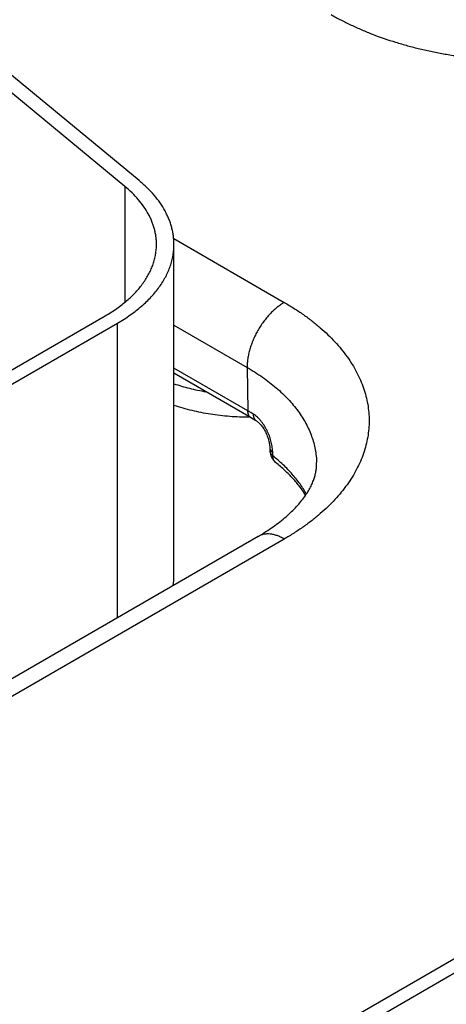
# Model space of a CAD drawing. Header units: inches. Extents: x 0 to 34, y 0 to 22.
# Tile 46 of 69: x 26.204 to 26.448, y 15.91 to 16.472. Entities that reach past the tile are written whole.
import ezdxf

# ---------------------------------------------------------------- set-up
doc = ezdxf.new("R2010")
doc.units = ezdxf.units.IN
doc.header["$LTSCALE"] = 1.87
doc.header["$MEASUREMENT"] = 0
doc.layers.get('0').update_dxf_attribs({"linetype": 'CONTINUOUS'})

msp = doc.modelspace()

# ---------------------------------------------------------------- linework, layer by layer
at = {"color": 7, "linetype": 'CONTINUOUS'}
for p, q in [((26.2641016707, 16.3769189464), (26.1889688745, 16.4388730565)), ((26.2722931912, 16.3802307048), (26.1971603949, 16.4421848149)), ((26.2641016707, 16.3769189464), (26.2641016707, 16.3106999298)), ((26.292030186, 16.3471694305), (26.3552636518, 16.3106592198)), ((26.2921864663, 16.1543802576), (26.2921864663, 16.3438013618)), ((25.9555533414, 16.1312913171), (26.2528971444, 16.3029739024)), ((25.9626244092, 16.1272085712), (26.2599682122, 16.2988911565)), ((26.2599682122, 16.1306223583), (26.2599682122, 16.2988911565)), ((26.2921864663, 16.2976648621), (26.3340536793, 16.273491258)), ((26.3344316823, 16.248704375), (26.2921864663, 16.2730962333)), ((26.3362977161, 16.2447054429), (26.2921864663, 16.2701747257)), ((26.3340536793, 16.273491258), (26.3344316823, 16.248704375)), ((26.3469638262, 16.2277981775), (26.3470161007, 16.2259292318)), ((26.3487258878, 16.22300357), (26.3486749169, 16.2248690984)), ((26.340262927, 16.1769835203), (25.9605465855, 15.9577400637)), ((26.3552636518, 16.1754972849), (25.9755473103, 15.9562538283)), ((26.6868812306, 16.0709703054), (26.3573694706, 15.8807143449)), ((26.6939522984, 16.0668875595), (26.3644405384, 15.876631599))]:
    msp.add_line(p, q, dxfattribs=at)
msp.add_lwpolyline([(26.3395004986, 16.2427921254), (26.3396702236, 16.2426834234), (26.3399531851, 16.2424860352), (26.3402591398, 16.2422511), (26.3405846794, 16.2419776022), (26.3409267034, 16.2416647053), (26.34128254, 16.2413115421), (26.3416494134, 16.2409176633), (26.3420245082, 16.2404829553), (26.3424049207, 16.2400077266), (26.3427873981, 16.2394931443), (26.3431686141, 16.2389410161), (26.3435453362, 16.2383535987), (26.3439142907, 16.2377338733), (26.3442722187, 16.2370855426), (26.3446160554, 16.236412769), (26.344942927, 16.235720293), (26.3452501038, 16.2350136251), (26.3455351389, 16.234298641), (26.3457959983, 16.2335814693), (26.3460310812, 16.2328686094), (26.3462391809, 16.2321668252), (26.3464195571, 16.2314827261), (26.3465721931, 16.2308223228), (26.346697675, 16.2301911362), (26.3467968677, 16.2295947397), (26.3468712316, 16.229037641), (26.3469227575, 16.2285238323), (26.3469538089, 16.2280576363), (26.3469638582, 16.2277982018)], dxfattribs=at)
for centre, radius, start, end in [((26.27221211, 16.1408955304), 0.1244749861, 58.2820983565, 60.0095245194), ((26.2744638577, 16.1375614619), 0.1237063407, 58.282375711, 60.0103276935), ((26.3560282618, 16.2261837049), 0.0090157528, 181.6244271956, 231.4191634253), ((26.3528653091, 16.2222188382), 0.0039438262, 229.8611841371, 231.4192989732), ((26.255282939, 16.1543875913), 0.0369035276, 351.5761117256, 359.9886138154)]:
    msp.add_arc(centre, radius, start, end, dxfattribs=at)
for points, knots in [([(26.3821305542, 16.475064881), (26.3830384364, 16.47454071), (26.3848765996, 16.4735058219), (26.3876816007, 16.4720018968), (26.3905493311, 16.4705376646), (26.3944761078, 16.4686301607), (26.3995333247, 16.466353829), (26.4079562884, 16.4629320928), (26.4167161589, 16.4599119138), (26.4257568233, 16.4572869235), (26.4327540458, 16.4554972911), (26.4398945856, 16.453907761), (26.4471616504, 16.4525228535), (26.4545375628, 16.4513452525), (26.462004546, 16.4503775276), (26.4695447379, 16.4496225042), (26.4771399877, 16.4490822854), (26.4847720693, 16.4487574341), (26.4949690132, 16.4486125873), (26.5051602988, 16.4489012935), (26.5153000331, 16.4496227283), (26.5228403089, 16.4503773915), (26.530307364, 16.4513451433), (26.5400912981, 16.4529075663), (26.5497014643, 16.4548858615), (26.5590878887, 16.4572868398), (26.5659247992, 16.4592722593), (26.5725850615, 16.4614484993), (26.5790524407, 16.463811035), (26.5842947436, 16.46594083), (26.5883775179, 16.4677340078), (26.5913664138, 16.4691148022), (26.5942956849, 16.4705375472), (26.5971634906, 16.4720016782), (26.5999684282, 16.4735056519), (26.6018064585, 16.4745406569), (26.6027142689, 16.475064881)], [0, 0, 0, 0, 0.0137173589, 0.0275997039, 0.041643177, 0.0558466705, 0.0847196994, 0.1141908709, 0.1747872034, 0.2058476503, 0.237358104, 0.2692750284, 0.3015529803, 0.3341433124, 0.3669961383, 0.4000608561, 0.4332855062, 0.4666169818, 0.5000020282, 0.5667117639, 0.5999363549, 0.6330012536, 0.6658540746, 0.6984441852, 0.7626319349, 0.794142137, 0.8252021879, 0.8557706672, 0.8858079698, 0.9152789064, 0.929792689, 0.9441534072, 0.9583573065, 0.9724010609, 0.9862831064, 1, 1, 1, 1]), ([(26.2821864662, 16.3438013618), (26.2821864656, 16.3445363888), (26.2821377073, 16.3460090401), (26.2819185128, 16.3482132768), (26.2815535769, 16.3504110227), (26.2810434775, 16.3525988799), (26.2803890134, 16.3547736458), (26.2795912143, 16.3569320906), (26.2786512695, 16.3590711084), (26.2771970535, 16.3619193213), (26.275017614, 16.3654197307), (26.271887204, 16.3694495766), (26.2682363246, 16.3733265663), (26.265529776, 16.3757413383), (26.2641016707, 16.3769189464)], [0, 0, 0, 0, 0.0565493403, 0.1132629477, 0.1703027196, 0.2278259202, 0.2859831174, 0.3449163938, 0.4047578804, 0.4656286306, 0.5908368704, 0.7213163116, 0.8575923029, 1, 1, 1, 1]), ([(26.2921864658, 16.3438013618), (26.2921864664, 16.3446098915), (26.2921328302, 16.346229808), (26.2918917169, 16.3486544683), (26.2914902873, 16.3510719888), (26.2909291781, 16.3534786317), (26.2902092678, 16.3558708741), (26.289331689, 16.3582451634), (26.2882977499, 16.3605980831), (26.2866981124, 16.3637311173), (26.2843007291, 16.3675815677), (26.2808572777, 16.3720143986), (26.27684131, 16.376279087), (26.2738641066, 16.3789353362), (26.2722931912, 16.3802307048)], [0, 0, 0, 0, 0.0565493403, 0.1132629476, 0.1703027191, 0.2278259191, 0.2859831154, 0.3449163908, 0.4047578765, 0.465628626, 0.5908368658, 0.7213163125, 0.8575923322, 1, 1, 1, 1]), ([(26.2528971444, 16.3029739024), (26.2540397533, 16.3036336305), (26.2562690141, 16.3049838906), (26.2594769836, 16.30712837), (26.2624992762, 16.309361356), (26.2653285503, 16.3116775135), (26.2679580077, 16.3140713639), (26.2703812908, 16.3165372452), (26.2725925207, 16.3190693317), (26.2745862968, 16.3216616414), (26.2763577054, 16.3243080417), (26.2779023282, 16.3270022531), (26.279216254, 16.3297378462), (26.2802960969, 16.3325082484), (26.2811390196, 16.3353067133), (26.2817427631, 16.338126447), (26.2821056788, 16.3409601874), (26.2821864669, 16.3428561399), (26.2821864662, 16.3438013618)], [0, 0, 0, 0, 0.0752335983, 0.1485597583, 0.2199569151, 0.2894199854, 0.3569633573, 0.4226218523, 0.4864523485, 0.5485351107, 0.6089749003, 0.6679016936, 0.7254708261, 0.781862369, 0.8372795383, 0.891946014, 0.9461021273, 1, 1, 1, 1]), ([(26.2599682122, 16.2988911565), (26.261225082, 16.2996168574), (26.263677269, 16.3011021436), (26.2672060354, 16.3034610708), (26.2705305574, 16.3059173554), (26.2736427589, 16.3084651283), (26.2765351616, 16.3110983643), (26.2792007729, 16.3138108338), (26.2816331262, 16.3165961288), (26.2838262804, 16.319447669), (26.2857748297, 16.3223587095), (26.2874739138, 16.3253223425), (26.2889192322, 16.3283314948), (26.2901070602, 16.331378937), (26.2910342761, 16.3344572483), (26.2916983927, 16.3375589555), (26.2920975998, 16.34067607), (26.292186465, 16.3427616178), (26.2921864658, 16.3438013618)], [0, 0, 0, 0, 0.0752335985, 0.1485597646, 0.2199569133, 0.2894199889, 0.3569633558, 0.4226218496, 0.4864523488, 0.5485351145, 0.6089749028, 0.6679016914, 0.7254708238, 0.7818623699, 0.8372795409, 0.8919460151, 0.9461021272, 1, 1, 1, 1]), ([(26.3552636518, 16.3106592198), (26.3545448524, 16.310244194), (26.3531114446, 16.309330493), (26.3510334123, 16.3077656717), (26.3489969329, 16.3059896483), (26.3470219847, 16.3040198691), (26.3451277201, 16.3018755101), (26.3433326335, 16.2995775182), (26.3416542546, 16.2971483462), (26.3401089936, 16.2946117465), (26.3387119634, 16.2919925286), (26.3374768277, 16.2893163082), (26.3364156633, 16.2866092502), (26.3355388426, 16.2838977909), (26.3348549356, 16.2812084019), (26.3343706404, 16.2785671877), (26.3340907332, 16.2760000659), (26.3340411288, 16.2743142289), (26.3340536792, 16.2734912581)], [0, 0, 0, 0, 0.0559343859, 0.1144002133, 0.1751512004, 0.2378825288, 0.3022429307, 0.3678453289, 0.4342766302, 0.501106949, 0.5678984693, 0.6342141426, 0.6996263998, 0.7637260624, 0.8261316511, 0.8864993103, 0.9445336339, 1, 1, 1, 1]), ([(26.3552636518, 16.3106592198), (26.3571549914, 16.309567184), (26.3608450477, 16.3073321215), (26.3661551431, 16.3037824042), (26.3711578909, 16.3000861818), (26.3758411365, 16.2962522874), (26.3801936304, 16.2922897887), (26.3842048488, 16.2882080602), (26.3878650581, 16.2840167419), (26.3911653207, 16.2797257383), (26.3940975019, 16.2753451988), (26.3966542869, 16.270885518), (26.3988292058, 16.2663573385), (26.4006166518, 16.2617715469), (26.4020119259, 16.2571392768), (26.4030112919, 16.2524718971), (26.4036120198, 16.2477809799), (26.4038124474, 16.2430782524), (26.4036120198, 16.2383755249), (26.4030112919, 16.2336846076), (26.4020119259, 16.229017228), (26.4006166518, 16.2243849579), (26.3988292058, 16.2197991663), (26.3966542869, 16.2152709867), (26.3940975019, 16.210811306), (26.3911653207, 16.2064307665), (26.3878650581, 16.2021397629), (26.3842048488, 16.1979484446), (26.3801936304, 16.193866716), (26.3758411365, 16.1899042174), (26.3711578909, 16.186070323), (26.3661551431, 16.1823741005), (26.3608450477, 16.1788243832), (26.3571549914, 16.1765893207), (26.3552636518, 16.1754972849)], [0, 0, 0, 0, 0.0376167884, 0.074279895, 0.1099784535, 0.144709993, 0.1784816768, 0.2113109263, 0.2432261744, 0.2742675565, 0.3044874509, 0.3339508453, 0.3627354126, 0.3909311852, 0.4186397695, 0.4459730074, 0.4730510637, 0.5, 0.5269489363, 0.5540269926, 0.5813602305, 0.6090688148, 0.6372645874, 0.6660491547, 0.6955125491, 0.7257324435, 0.7567738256, 0.7886890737, 0.8215183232, 0.855290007, 0.8900215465, 0.9257201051, 0.9623832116, 1, 1, 1, 1]), ([(26.3340536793, 16.273491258), (26.3355782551, 16.2726109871), (26.3385539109, 16.2708099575), (26.3428390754, 16.2679519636), (26.3468807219, 16.2649775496), (26.3506693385, 16.2618936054), (26.3541961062, 16.2587072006), (26.3574527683, 16.2554256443), (26.3604316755, 16.2520564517), (26.3631257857, 16.248607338), (26.3655286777, 16.2450862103), (26.3676345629, 16.241501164), (26.3694382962, 16.2378604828), (26.3709353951, 16.2341726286), (26.3721220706, 16.2304462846), (26.3729952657, 16.226690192), (26.3735526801, 16.2229136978), (26.3737130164, 16.2203842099), (26.3737399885, 16.2191226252)], [0, 0, 0, 0, 0.0750824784, 0.1482921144, 0.2196076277, 0.2890234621, 0.3565524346, 0.4222267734, 0.4860995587, 0.5482460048, 0.6087645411, 0.667777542, 0.7254315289, 0.7818967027, 0.8373656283, 0.892050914, 0.9461818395, 1, 1, 1, 1]), ([(26.292182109, 16.264194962), (26.2936325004, 16.2637133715), (26.2965785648, 16.2627996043), (26.3026273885, 16.2611716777), (26.3072657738, 16.2601944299), (26.310397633, 16.2596457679)], [0, 0, 0, 0, 0.2440094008, 0.492335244, 1, 1, 1, 1]), ([(26.292182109, 16.2519479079), (26.2938341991, 16.251399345), (26.2971965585, 16.2503665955), (26.3023472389, 16.2490230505), (26.3076373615, 16.2478741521), (26.3130447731, 16.2469247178), (26.3185469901, 16.246178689), (26.324121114, 16.2456391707), (26.3297438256, 16.2453084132), (26.3335072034, 16.2452280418), (26.3353916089, 16.2452229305)], [0, 0, 0, 0, 0.1189389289, 0.240234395, 0.3635947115, 0.4887089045, 0.6152502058, 0.742879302, 0.8712475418, 1, 1, 1, 1]), ([(26.3362977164, 16.2447054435), (26.3361532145, 16.2447888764), (26.3358751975, 16.244982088), (26.3355065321, 16.245340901), (26.3351879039, 16.2457659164), (26.3349221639, 16.2462525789), (26.3347113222, 16.2467961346), (26.3345569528, 16.2473915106), (26.3344601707, 16.2480332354), (26.3344351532, 16.2484767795), (26.3344316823, 16.248704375)], [0, 0, 0, 0, 0.108527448, 0.2190128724, 0.3332447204, 0.4527140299, 0.5785476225, 0.7114955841, 0.8519513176, 1, 1, 1, 1]), ([(26.3486749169, 16.2248690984), (26.3486619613, 16.2253431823), (26.3486043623, 16.2263124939), (26.348431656, 16.2277888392), (26.3481711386, 16.229310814), (26.3478229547, 16.2308657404), (26.3473882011, 16.2324405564), (26.346867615, 16.2340213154), (26.3462629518, 16.2355936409), (26.3455760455, 16.2371423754), (26.3448098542, 16.2386519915), (26.3439679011, 16.2401063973), (26.3430550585, 16.2414893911), (26.342077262, 16.2427847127), (26.3410419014, 16.2439764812), (26.3399578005, 16.2450497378), (26.3388352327, 16.2459904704), (26.3380495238, 16.2465348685), (26.3376532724, 16.24677979)], [0, 0, 0, 0, 0.0560719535, 0.1147221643, 0.1756566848, 0.2385492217, 0.303036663, 0.3687354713, 0.4352386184, 0.5021239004, 0.5689572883, 0.6352976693, 0.7007065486, 0.7647550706, 0.8270397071, 0.887197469, 0.9449243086, 1, 1, 1, 1]), ([(26.3395004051, 16.2427921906), (26.3393571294, 16.2428807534), (26.339082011, 16.2430824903), (26.3387171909, 16.2434495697), (26.3384019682, 16.243878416), (26.3381853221, 16.2442792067), (26.3380385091, 16.244624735), (26.3379065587, 16.2449959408), (26.3377776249, 16.2454916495), (26.3376817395, 16.2461220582), (26.3376567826, 16.2465570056), (26.3376532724, 16.24677979)], [0, 0, 0, 0, 0.11026495, 0.2222511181, 0.3375444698, 0.4574901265, 0.5195758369, 0.5831885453, 0.7152487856, 0.8541399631, 1, 1, 1, 1]), ([(26.3469638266, 16.2277981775), (26.3469675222, 16.2276660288), (26.3469927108, 16.227400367), (26.3470832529, 16.2270069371), (26.3472259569, 16.2266199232), (26.3474197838, 16.2262417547), (26.3476634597, 16.2258745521), (26.3480611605, 16.2253921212), (26.348417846, 16.2250689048), (26.3486749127, 16.2248691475)], [0, 0, 0, 0, 0.1131845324, 0.2276803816, 0.3447251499, 0.4654213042, 0.5906943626, 0.7212728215, 1, 1, 1, 1]), ([(26.3470161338, 16.2259280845), (26.3470198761, 16.2257960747), (26.3470450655, 16.2255309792), (26.3471355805, 16.2251387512), (26.3472783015, 16.2247534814), (26.3475415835, 16.2242420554), (26.3479047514, 16.2237613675), (26.3483456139, 16.2233190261), (26.3485946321, 16.2231070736), (26.3487258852, 16.2230035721)], [0, 0, 0, 0, 0.1132635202, 0.2275930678, 0.3443116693, 0.464688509, 0.7199413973, 0.8566419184, 1, 1, 1, 1]), ([(26.340262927, 16.1769835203), (26.3417786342, 16.1778586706), (26.344710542, 16.1796338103), (26.348889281, 16.1824265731), (26.3527444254, 16.1852754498), (26.3562653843, 16.1881604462), (26.3594444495, 16.1910602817), (26.3622773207, 16.1939527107), (26.3647638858, 16.1968152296), (26.3669088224, 16.1996261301), (26.3687221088, 16.2023659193), (26.3702189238, 16.2050188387), (26.3712374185, 16.2071878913), (26.3719073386, 16.2088687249), (26.3724688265, 16.2104589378), (26.3730248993, 16.212397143), (26.3734059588, 16.2143224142), (26.3736029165, 16.2158244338), (26.3737310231, 16.2172922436), (26.3737555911, 16.2183928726), (26.3737399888, 16.2191226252)], [0, 0, 0, 0, 0.0933983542, 0.1828324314, 0.2681202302, 0.3490997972, 0.4256357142, 0.4976288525, 0.5650287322, 0.6278479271, 0.6861796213, 0.7402147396, 0.7902580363, 0.8139169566, 0.8367492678, 0.8802324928, 0.9213913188, 0.941348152, 0.9610486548, 1, 1, 1, 1]), ([(26.3503229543, 16.2192038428), (26.3501979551, 16.2193092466), (26.3499596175, 16.2195370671), (26.3496445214, 16.2199228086), (26.349372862, 16.2203508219), (26.3491465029, 16.2208179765), (26.3489668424, 16.2213210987), (26.3487880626, 16.2220471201), (26.3487326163, 16.2226177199), (26.3487258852, 16.2230035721)], [0, 0, 0, 0, 0.1154681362, 0.2321352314, 0.350920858, 0.4726415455, 0.5979805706, 0.7274719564, 1, 1, 1, 1]), ([(26.3679404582, 16.201191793), (26.3673865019, 16.2021748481), (26.366210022, 16.2041296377), (26.3635931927, 16.2079855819), (26.3606113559, 16.2117076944), (26.3573068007, 16.2152807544), (26.3536837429, 16.2188555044), (26.3507590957, 16.2213815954), (26.3487258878, 16.22300357)], [0, 0, 0, 0, 0.1157722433, 0.2339325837, 0.4779437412, 0.6041110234, 0.7331479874, 1, 1, 1, 1]), ([(26.3674760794, 16.2005021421), (26.3664489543, 16.2021586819), (26.3641617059, 16.2054567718), (26.3608909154, 16.2093489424), (26.3579717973, 16.2124087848), (26.3547659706, 16.2155051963), (26.3521924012, 16.217710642), (26.3504058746, 16.2191358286)], [0, 0, 0, 0, 0.2303292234, 0.4734250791, 0.5999900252, 0.7299394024, 1, 1, 1, 1]), ([(26.3552636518, 16.1754972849), (26.3545869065, 16.1758880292), (26.3532361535, 16.1765952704), (26.3511756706, 16.1774385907), (26.3491519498, 16.1780286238), (26.3471842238, 16.1783588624), (26.3455868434, 16.1784143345), (26.3443621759, 16.1783213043), (26.343480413, 16.1781863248), (26.3426269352, 16.1779855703), (26.3418038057, 16.177719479), (26.3410131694, 16.1773887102), (26.3405084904, 16.1771253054), (26.3402629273, 16.1769835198)], [0, 0, 0, 0, 0.1485686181, 0.2894269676, 0.422615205, 0.5485014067, 0.6678265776, 0.7254095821, 0.7818142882, 0.8372440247, 0.8919226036, 0.9460905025, 1, 1, 1, 1])]:
    msp.add_open_spline(points, degree=3, knots=knots, dxfattribs=at)

doc.saveas('drawing.dxf')
